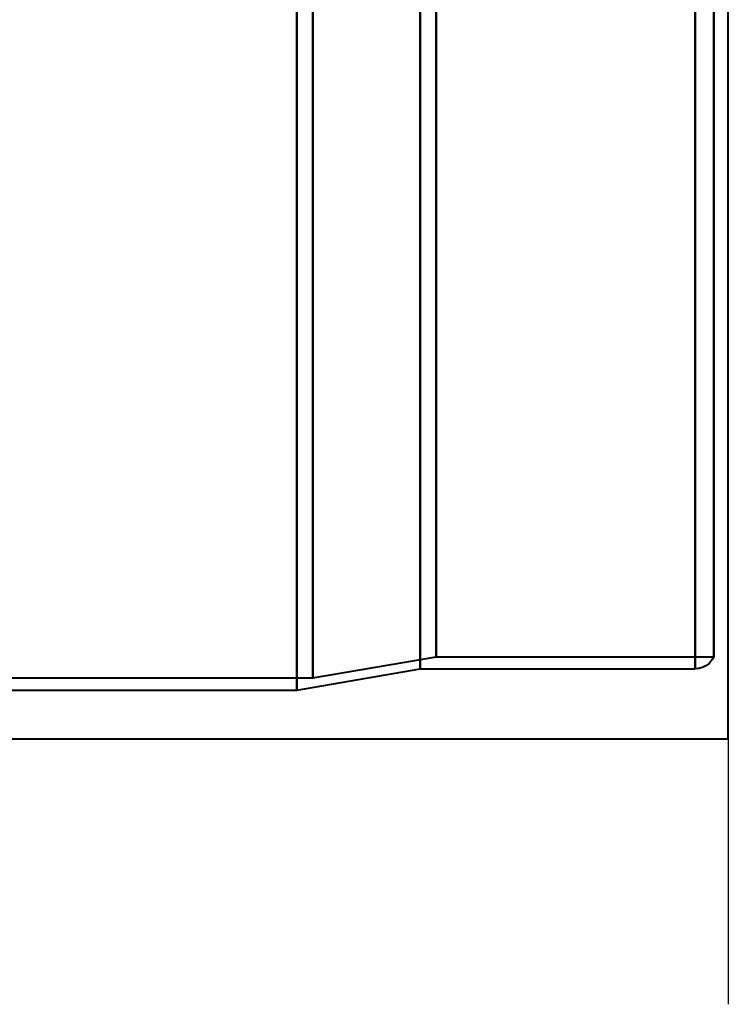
# Model space of a CAD drawing. Header units: millimetres. Extents: x -1087 to 1688, y -120 to 1210.
# Tile 83 of 92: x 746 to 780, y 167 to 215. Entities that reach past the tile are written whole.
import ezdxf

# ---------------------------------------------------------------- set-up
doc = ezdxf.new("R2010")
doc.units = ezdxf.units.MM
doc.layers.add('A-GENM', color=13, linetype='Continuous', lineweight=40)
doc.layers.add('G-IMPT', color=8, linetype='Continuous', lineweight=40)

# ---------------------------------------------------------------- blocks, each defined once
blk = doc.blocks.new('Souche connecteur circulaire R23 - Souche connecteur circulaire R23-762142-Arrière')
at = {"layer": 'A-GENM'}
for p, q in [((780, 180), (780, 380)), ((740, 180), (780, 180))]:
    blk.add_line(p, q, dxfattribs=at)
blk = doc.blocks.new('NEXA 2000 CALQUES_dwg-762145-Arrière')
at = {"layer": 'G-IMPT'}
for p, q in [((759, 182.372), (759, 383.372)), ((759, 383.372), (759, 182.372)), ((759.773, 182.964), (759.773, 383.372)), ((759.773, 383.372), (759.773, 182.964)), ((765, 183.407), (765, 383.372)), ((765, 383.372), (765, 183.407)), ((765.773, 183.998), (765.773, 383.372)), ((765.773, 383.372), (765.773, 183.998)), ((778.387, 183.407), (778.387, 383.372)), ((778.387, 383.372), (778.387, 183.407)), ((779.3, 183.998), (779.3, 383.372)), ((779.3, 383.372), (779.3, 183.998)), ((759.773, 182.964), (765.773, 183.998)), ((765.773, 183.998), (779.3, 183.998)), ((759, 182.372), (765, 183.407)), ((765, 183.407), (778.387, 183.407)), ((718.198, 182.964), (759.773, 182.964)), ((740, 182.372), (759, 182.372))]:
    blk.add_line(p, q, dxfattribs=at)
at = {"layer": 'G-IMPT', "flags": 128}
blk.add_lwpolyline([(779.3, 183.998), (779.231, 183.87), (779.062, 183.669), (778.903, 183.55), (778.774, 183.485), (778.569, 183.424), (778.387, 183.407)], dxfattribs=at)

msp = doc.modelspace()

# ---------------------------------------------------------------- linework, layer by layer
at = {"color": 1, "lineweight": 30}
for p, q in [((780, 180), (780, 580)), ((780, 192.936), (780, 167.064))]:
    msp.add_line(p, q, dxfattribs=at)
at = {"color": 94, "lineweight": 30}
msp.add_line((780, 180), (780, 580), dxfattribs=at)

# ---------------------------------------------------------------- block references
at = {"layer": 'A-GENM'}
msp.add_blockref('Souche connecteur circulaire R23 - Souche connecteur circulaire R23-762142-Arrière', (0, 0), dxfattribs=at)
at = {"layer": 'G-IMPT'}
msp.add_blockref('NEXA 2000 CALQUES_dwg-762145-Arrière', (0, 0), dxfattribs=at)

doc.saveas('drawing.dxf')
